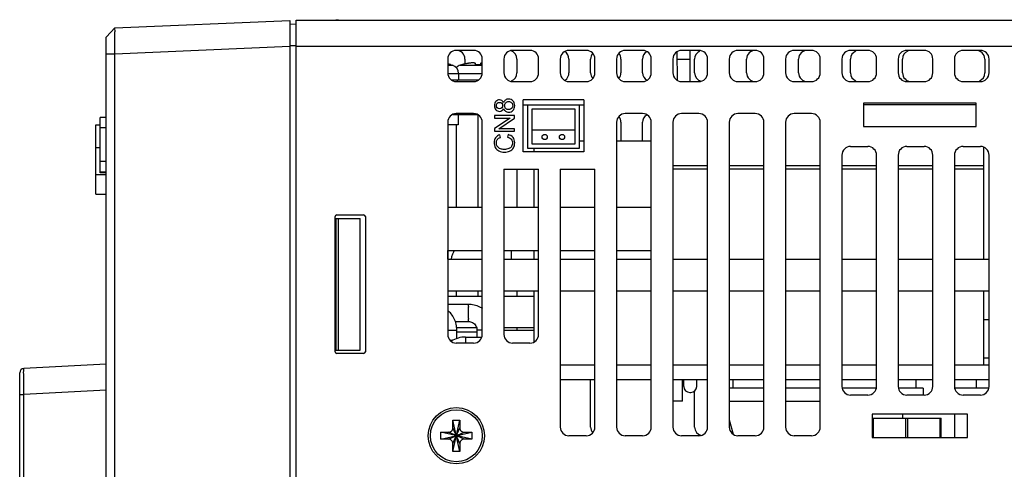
# Model space of a CAD drawing. Header units: millimetres. Extents: x -641 to 119, y -160 to 916.
# Tile 9 of 61: x -282 to -168, y 194 to 246. Entities that reach past the tile are written whole.
import ezdxf

# ---------------------------------------------------------------- set-up
doc = ezdxf.new("R2010")
doc.units = ezdxf.units.MM
doc.header["$LTSCALE"] = 32.67
doc.layers.get('0').update_dxf_attribs({"linetype": 'CONTINUOUS'})
doc.layers.add('02___PRT_ALL_AXES', color=7, linetype='CONTINUOUS')
doc.layers.add('03___PRT_ALL_CURVES', color=7, linetype='CONTINUOUS')

msp = doc.modelspace()

# ---------------------------------------------------------------- linework, layer by layer
at = {"color": 7, "linetype": 'Continuous'}
for p, q in [((-249.939, 245.508), (-66.439, 245.508)), ((-249.939, 188.008), (-249.939, 245.508)), ((-245.339, 245.549), (-245.039, 245.549)), ((-271.839, 243.547), (-270.84, 244.591)), ((-270.841, 244.591), (-271.81, 243.578)), ((-270.84, 244.591), (-250.639, 245.473)), ((-270.84, 244.591), (-270.84, 244.591)), ((-250.639, 245.473), (-250.639, 135.543)), ((-249.939, 245.012), (-250.639, 245.043)), ((-271.839, 182.154), (-271.839, 243.547)), ((-270.84, 241.594), (-250.639, 242.476)), ((-249.939, 242.511), (-250.639, 242.511)), ((-249.939, 242.508), (-156.593, 242.508)), ((-271.839, 241.594), (-270.84, 241.594)), ((-270.84, 183.131), (-270.84, 241.594)), ((-232.439, 241.008), (-232.439, 239.408)), ((-229.439, 242.008), (-231.439, 242.008)), ((-230.439, 241.008), (-230.439, 240.439)), ((-228.439, 239.408), (-228.439, 241.008)), ((-225.939, 241.008), (-225.939, 239.408)), ((-222.939, 242.008), (-224.939, 242.008)), ((-224.439, 241.008), (-224.439, 239.408)), ((-221.939, 239.408), (-221.939, 241.008)), ((-219.439, 241.008), (-219.439, 239.408)), ((-216.439, 242.008), (-218.439, 242.008)), ((-218.439, 241.008), (-218.439, 239.408)), ((-215.939, 239.408), (-215.939, 241.008)), ((-215.439, 239.408), (-215.439, 241.008)), ((-212.939, 241.008), (-212.939, 239.408)), ((-212.439, 241.008), (-212.439, 239.408)), ((-209.939, 242.008), (-211.939, 242.008)), ((-209.939, 239.408), (-209.939, 241.008)), ((-208.939, 239.408), (-208.939, 241.008)), ((-206.439, 241.008), (-206.439, 239.408)), ((-205.915, 238.547), (-205.933, 241.858)), ((-203.439, 242.008), (-205.439, 242.008)), ((-204.463, 238.408), (-204.444, 242.008)), ((-203.939, 239.408), (-203.939, 241.008)), ((-202.439, 239.408), (-202.439, 241.008)), ((-199.939, 241.008), (-199.939, 239.408)), ((-196.939, 242.008), (-198.939, 242.008)), ((-197.939, 239.408), (-197.939, 241.008)), ((-195.939, 239.408), (-195.939, 241.008)), ((-193.439, 241.008), (-193.439, 239.408)), ((-190.439, 242.008), (-192.439, 242.008)), ((-191.939, 239.408), (-191.939, 241.008)), ((-189.439, 239.408), (-189.439, 241.008)), ((-186.939, 241.008), (-186.939, 239.408)), ((-183.939, 242.008), (-185.939, 242.008)), ((-185.939, 239.408), (-185.939, 241.008)), ((-182.939, 239.408), (-182.939, 241.008)), ((-180.439, 241.008), (-180.439, 239.408)), ((-179.939, 239.408), (-179.939, 241.008)), ((-177.439, 242.008), (-179.439, 242.008)), ((-176.439, 239.408), (-176.439, 241.008)), ((-173.939, 241.008), (-173.939, 239.408)), ((-170.939, 242.008), (-172.939, 242.008)), ((-170.439, 241.008), (-170.439, 239.408)), ((-169.939, 239.408), (-169.939, 241.008)), ((-204.45, 240.934), (-205.928, 240.934)), ((-231.439, 238.408), (-229.439, 238.408)), ((-224.939, 238.408), (-222.939, 238.408)), ((-218.439, 238.408), (-216.439, 238.408)), ((-211.939, 238.408), (-209.939, 238.408)), ((-205.439, 238.408), (-203.439, 238.408)), ((-198.939, 238.408), (-196.939, 238.408)), ((-192.439, 238.408), (-190.439, 238.408)), ((-185.939, 238.408), (-183.939, 238.408)), ((-179.439, 238.408), (-177.439, 238.408)), ((-172.939, 238.408), (-170.939, 238.408)), ((-223.739, 230.308), (-223.739, 236.308)), ((-216.739, 236.308), (-223.739, 236.308)), ((-223.739, 235.708), (-223.239, 235.708)), ((-223.239, 235.708), (-223.239, 230.708)), ((-217.239, 230.708), (-217.239, 235.708)), ((-217.239, 235.708), (-216.739, 235.708)), ((-216.739, 236.308), (-216.739, 230.308)), ((-184.439, 235.908), (-184.439, 233.208)), ((-171.439, 235.908), (-184.439, 235.908)), ((-171.439, 235.708), (-184.439, 235.708)), ((-171.439, 233.208), (-171.439, 235.908)), ((-271.839, 234.258), (-272.539, 234.258)), ((-272.539, 227.858), (-272.539, 234.258)), ((-231.857, 234.608), (-229.02, 234.608)), ((-229.439, 234.708), (-231.439, 234.708)), ((-231.239, 234.608), (-231.239, 233.408)), ((-229.939, 234.608), (-229.939, 234.708)), ((-228.939, 234.554), (-228.939, 223.908)), ((-222.739, 235.208), (-222.739, 231.208)), ((-217.739, 235.208), (-222.739, 235.208)), ((-217.739, 231.208), (-217.739, 235.208)), ((-209.939, 234.708), (-211.939, 234.708)), ((-203.439, 234.708), (-205.439, 234.708)), ((-196.939, 234.708), (-198.939, 234.708)), ((-190.439, 234.708), (-192.439, 234.708)), ((-273.069, 233.408), (-272.539, 233.408)), ((-273.069, 225.408), (-273.069, 233.408)), ((-271.839, 233.061), (-272.539, 233.061)), ((-232.439, 233.708), (-232.439, 209.208)), ((-231.239, 233.408), (-232.439, 233.408)), ((-231.439, 233.408), (-231.439, 223.908)), ((-228.439, 209.208), (-228.439, 233.708)), ((-212.939, 233.708), (-212.939, 198.508)), ((-212.439, 233.708), (-212.439, 231.508)), ((-209.939, 231.508), (-209.939, 233.708)), ((-208.939, 198.508), (-208.939, 233.708)), ((-206.439, 233.708), (-206.439, 198.508)), ((-202.439, 198.508), (-202.439, 233.708)), ((-199.939, 233.708), (-199.939, 198.508)), ((-195.939, 198.508), (-195.939, 233.708)), ((-193.439, 233.708), (-193.439, 198.508)), ((-189.439, 198.508), (-189.439, 233.708)), ((-184.439, 233.208), (-171.439, 233.208)), ((-217.739, 232.808), (-222.739, 232.808)), ((-273.069, 230.78), (-272.539, 230.78)), ((-222.739, 231.208), (-217.739, 231.208)), ((-185.939, 230.908), (-183.939, 230.908)), ((-179.439, 230.908), (-177.439, 230.908)), ((-172.939, 230.908), (-170.939, 230.908)), ((-170.549, 217.908), (-170.549, 230.827)), ((-216.739, 230.308), (-223.739, 230.308)), ((-223.239, 230.708), (-217.239, 230.708)), ((-186.939, 229.908), (-186.939, 203.208)), ((-182.939, 203.208), (-182.939, 229.908)), ((-180.439, 229.908), (-180.439, 203.208)), ((-176.439, 203.208), (-176.439, 229.908)), ((-173.939, 229.908), (-173.939, 203.208)), ((-169.939, 203.208), (-169.939, 229.908)), ((-271.839, 229.16), (-272.539, 229.16)), ((-206.439, 228.708), (-202.439, 228.708)), ((-199.939, 228.708), (-195.939, 228.708)), ((-193.439, 228.708), (-189.439, 228.708)), ((-186.939, 228.708), (-182.939, 228.708)), ((-180.439, 228.708), (-176.439, 228.708)), ((-173.939, 228.708), (-170.549, 228.708)), ((-273.069, 227.656), (-271.839, 227.656)), ((-271.839, 227.958), (-272.539, 227.958)), ((-271.839, 227.858), (-272.539, 227.858)), ((-225.939, 228.308), (-221.939, 228.308)), ((-225.939, 228.308), (-225.939, 209.208)), ((-224.439, 228.308), (-224.439, 223.908)), ((-221.939, 209.208), (-221.939, 228.308)), ((-219.439, 228.308), (-215.439, 228.308)), ((-219.439, 228.308), (-219.439, 198.508)), ((-215.439, 198.508), (-215.439, 228.308)), ((-202.439, 228.308), (-206.439, 228.308)), ((-195.939, 228.308), (-199.939, 228.308)), ((-189.439, 228.308), (-193.439, 228.308)), ((-182.939, 228.308), (-186.939, 228.308)), ((-176.439, 228.308), (-180.439, 228.308)), ((-170.549, 228.308), (-173.939, 228.308)), ((-273.069, 225.408), (-271.839, 225.408)), ((-232.439, 223.908), (-228.439, 223.908)), ((-225.939, 223.908), (-221.939, 223.908)), ((-219.439, 223.908), (-215.439, 223.908)), ((-212.939, 223.908), (-208.939, 223.908)), ((-245.439, 207.208), (-245.439, 222.808)), ((-245.239, 223.008), (-242.139, 223.008)), ((-241.939, 222.808), (-241.939, 207.208)), ((-245.339, 222.608), (-242.539, 222.608)), ((-245.339, 222.608), (-245.339, 207.408)), ((-245.039, 207.408), (-245.039, 222.608)), ((-242.539, 207.408), (-242.539, 222.608)), ((-232.439, 218.908), (-228.439, 218.908)), ((-232.401, 217.908), (-232.401, 218.908)), ((-225.939, 218.908), (-221.939, 218.908)), ((-225.079, 217.908), (-225.079, 218.908)), ((-219.439, 218.908), (-215.439, 218.908)), ((-212.939, 218.908), (-208.939, 218.908)), ((-232.439, 217.908), (-228.439, 217.908)), ((-225.939, 217.908), (-221.939, 217.908)), ((-219.439, 217.908), (-215.439, 217.908)), ((-212.939, 217.908), (-208.939, 217.908)), ((-206.439, 217.908), (-202.439, 217.908)), ((-199.939, 217.908), (-195.939, 217.908)), ((-193.439, 217.908), (-189.439, 217.908)), ((-186.939, 217.908), (-182.939, 217.908)), ((-180.439, 217.908), (-176.439, 217.908)), ((-173.939, 217.908), (-169.939, 217.908)), ((-228.439, 214.208), (-232.439, 214.208)), ((-231.439, 214.208), (-231.439, 213.608)), ((-228.939, 214.208), (-228.939, 213.608)), ((-221.939, 214.208), (-225.939, 214.208)), ((-224.439, 214.208), (-224.439, 213.608)), ((-215.439, 214.208), (-219.439, 214.208)), ((-208.939, 214.208), (-212.939, 214.208)), ((-202.439, 214.208), (-206.439, 214.208)), ((-195.939, 214.208), (-199.939, 214.208)), ((-189.439, 214.208), (-193.439, 214.208)), ((-182.939, 214.208), (-186.939, 214.208)), ((-176.439, 214.208), (-180.439, 214.208)), ((-169.939, 214.208), (-173.939, 214.208)), ((-170.549, 205.708), (-170.549, 214.208)), ((-232.439, 213.608), (-228.439, 213.608)), ((-232.439, 212.708), (-230.057, 212.708)), ((-225.939, 213.608), (-222.439, 213.608)), ((-231.575, 210.708), (-230.057, 210.708)), ((-169.939, 210.908), (-170.549, 210.908)), ((-232.439, 209.708), (-231.384, 209.708)), ((-231.417, 210.008), (-229.108, 210.008)), ((-231.384, 208.716), (-231.384, 209.708)), ((-231.384, 209.508), (-229.057, 209.508)), ((-228.439, 209.708), (-229.057, 209.708)), ((-229.057, 209.708), (-229.057, 208.908)), ((-225.939, 210.008), (-222.439, 210.008)), ((-225.939, 209.708), (-222.439, 209.708)), ((-224.439, 210.008), (-224.439, 209.708)), ((-229.439, 208.208), (-231.439, 208.208)), ((-230.384, 208.908), (-228.498, 208.908)), ((-230.384, 208.908), (-230.384, 208.208)), ((-222.939, 208.208), (-224.939, 208.208)), ((-245.339, 207.408), (-242.539, 207.408)), ((-242.139, 207.008), (-245.239, 207.008)), ((-271.839, 205.784), (-281.365, 205.285)), ((-219.439, 205.708), (-215.439, 205.708)), ((-212.939, 205.708), (-208.939, 205.708)), ((-206.439, 205.708), (-202.439, 205.708)), ((-199.939, 205.708), (-195.939, 205.708)), ((-193.439, 205.708), (-189.439, 205.708)), ((-186.939, 205.708), (-182.939, 205.708)), ((-180.439, 205.708), (-176.439, 205.708)), ((-173.939, 205.708), (-169.939, 205.708)), ((-170.549, 206.508), (-169.939, 206.508)), ((-281.839, 161.55), (-281.839, 204.786)), ((-219.439, 204.008), (-215.439, 204.008)), ((-215.939, 198.508), (-215.939, 204.008)), ((-212.939, 204.008), (-208.939, 204.008)), ((-206.439, 204.008), (-202.439, 204.008)), ((-205.349, 201.508), (-205.349, 204.008)), ((-205.189, 203.208), (-205.189, 204.008)), ((-203.689, 203.208), (-203.689, 204.008)), ((-199.939, 204.008), (-195.939, 204.008)), ((-199.539, 204.008), (-199.539, 203.008)), ((-193.439, 204.008), (-189.439, 204.008)), ((-186.939, 204.008), (-182.939, 204.008)), ((-180.439, 204.008), (-176.439, 204.008)), ((-178.399, 204.008), (-178.399, 203.008)), ((-173.939, 204.008), (-169.939, 204.008)), ((-171.439, 204.008), (-171.439, 203.008)), ((-271.839, 202.788), (-281.365, 202.289)), ((-204.489, 202.508), (-204.389, 202.508)), ((-203.939, 198.508), (-203.939, 202.674)), ((-195.939, 203.008), (-199.939, 203.008)), ((-189.439, 203.008), (-193.439, 203.008)), ((-182.978, 203.008), (-186.899, 203.008)), ((-177.539, 203.008), (-180.399, 203.008)), ((-177.539, 203.008), (-177.539, 202.208)), ((-169.978, 203.008), (-173.899, 203.008)), ((-281.839, 202.289), (-281.365, 202.289)), ((-281.365, 161.55), (-281.365, 202.289)), ((-199.939, 201.508), (-195.939, 201.508)), ((-193.439, 201.508), (-189.439, 201.508)), ((-183.939, 202.208), (-185.939, 202.208)), ((-177.439, 202.208), (-179.439, 202.208)), ((-170.939, 202.208), (-172.939, 202.208)), ((-231.839, 199.308), (-231.039, 199.308)), ((-231.039, 195.708), (-231.839, 199.308)), ((-231.839, 198.408), (-231.839, 199.308)), ((-231.839, 195.708), (-231.039, 199.308)), ((-231.039, 199.308), (-231.039, 198.408)), ((-199.939, 199.348), (-199.478, 197.689)), ((-183.439, 200.008), (-183.439, 197.308)), ((-172.439, 200.008), (-183.439, 200.008)), ((-183.389, 197.308), (-183.389, 199.558)), ((-183.389, 199.558), (-175.489, 199.558)), ((-183.281, 197.308), (-183.281, 199.558)), ((-179.939, 200.008), (-179.939, 199.558)), ((-179.547, 197.308), (-179.547, 199.558)), ((-179.331, 197.308), (-179.331, 199.558)), ((-175.597, 197.308), (-175.597, 199.558)), ((-175.489, 197.308), (-175.489, 199.558)), ((-173.939, 200.008), (-173.939, 197.308)), ((-172.439, 197.308), (-172.439, 200.008)), ((-229.639, 197.108), (-233.239, 197.908)), ((-233.239, 197.908), (-232.339, 197.908)), ((-233.239, 197.108), (-229.639, 197.908)), ((-233.239, 197.108), (-233.239, 197.908)), ((-230.539, 197.108), (-232.339, 197.908)), ((-232.339, 197.108), (-230.539, 197.908)), ((-231.039, 196.608), (-231.839, 198.408)), ((-231.839, 196.608), (-231.039, 198.408)), ((-230.539, 197.908), (-229.639, 197.908)), ((-229.639, 197.908), (-229.639, 197.108)), ((-232.339, 197.108), (-233.239, 197.108)), ((-229.639, 197.108), (-230.539, 197.108)), ((-216.439, 197.508), (-218.439, 197.508)), ((-209.939, 197.508), (-211.939, 197.508)), ((-203.439, 197.508), (-205.439, 197.508)), ((-196.939, 197.508), (-198.939, 197.508)), ((-190.439, 197.508), (-192.439, 197.508)), ((-183.439, 197.308), (-172.439, 197.308)), ((-231.839, 195.708), (-231.839, 196.608)), ((-231.039, 195.708), (-231.839, 195.708)), ((-231.039, 196.608), (-231.039, 195.708))]:
    msp.add_line(p, q, dxfattribs=at)
at = {"color": 4, "linetype": 'Continuous'}
msp.add_line((-223.239, 235.708), (-217.239, 235.708), dxfattribs=at)
at = {"color": 7, "linetype": 'Continuous'}
for centre in [(-221.239, 232.008), (-219.239, 232.008)]:
    msp.add_circle(centre, 0.3, dxfattribs=at)
for centre, radius, start, end in [((-231.439, 241.008), 1, 0, 180), ((-229.439, 241.008), 1, 0, 90), ((-224.939, 241.008), 1, 90, 180), ((-225.439, 241.008), 1, 0, 75.12916), ((-222.939, 241.008), 1, 0, 90), ((-218.439, 241.008), 1, 90, 180), ((-219.439, 241.008), 1, 0, 59.3951), ((-216.439, 241.008), 1, 0, 90), ((-214.939, 241.008), 1, 139.39513, 180), ((-211.939, 241.008), 1, 90, 180), ((-213.439, 241.008), 1, 0, 40.60487), ((-209.939, 241.008), 1, 0, 90), ((-208.939, 241.008), 1, 123.76934, 180), ((-205.439, 241.008), 1, 90, 180), ((-202.939, 241.008), 1, 112.53217, 180), ((-203.439, 241.008), 1, 0, 90), ((-198.939, 241.008), 1, 90, 180), ((-196.939, 241.008), 1, 0, 180), ((-192.439, 241.008), 1, 90, 180), ((-190.939, 241.008), 1, 90, 180), ((-190.439, 241.008), 1, 0, 90), ((-185.939, 241.008), 1, 90, 180), ((-184.939, 241.008), 1, 112.53217, 180), ((-183.939, 241.008), 1, 0, 90), ((-179.439, 241.008), 1, 90, 180), ((-178.939, 241.008), 1, 112.53217, 180), ((-177.439, 241.008), 1, 0, 90), ((-172.939, 241.008), 1, 90, 180), ((-171.439, 241.008), 1, 0, 90), ((-170.939, 241.008), 1, 0, 90), ((-231.439, 239.408), 1, 180, 270), ((-229.439, 239.408), 1, 270, 0), ((-224.939, 239.408), 1, 180, 270), ((-225.439, 239.408), 1, 292.53217, 0), ((-222.939, 239.408), 1, 270, 0), ((-218.439, 239.408), 1, 180, 270), ((-219.439, 239.408), 1, 303.76934, 0), ((-216.439, 239.408), 1, 270, 0), ((-214.939, 239.408), 1, 180, 220.60487), ((-211.939, 239.408), 1, 180, 270), ((-213.439, 239.408), 1, 319.39513, 0), ((-208.939, 239.408), 1, 180, 239.3951), ((-209.939, 239.408), 1, 270, 0), ((-205.439, 239.408), 1, 180, 270), ((-202.939, 239.408), 1, 180, 255.12916), ((-203.439, 239.408), 1, 270, 0), ((-198.939, 239.408), 1, 180, 270), ((-196.939, 239.408), 1, 180, 0), ((-192.439, 239.408), 1, 180, 270), ((-190.939, 239.408), 1, 180, 270), ((-190.439, 239.408), 1, 270, 0), ((-185.939, 239.408), 1, 180, 270), ((-184.939, 239.408), 1, 180, 247.46783), ((-183.939, 239.408), 1, 270, 0), ((-179.439, 239.408), 1, 180, 270), ((-178.939, 239.408), 1, 180, 270), ((-177.439, 239.408), 1, 270, 0), ((-172.939, 239.408), 1, 180, 270), ((-171.439, 239.408), 1, 292.53217, 0), ((-170.939, 239.408), 1, 270, 0), ((-231.439, 233.708), 1, 90, 180), ((-229.439, 233.708), 1, 0, 90), ((-211.939, 233.708), 1, 90, 180), ((-213.439, 233.708), 1, 0, 40.60487), ((-209.939, 233.708), 1, 0, 90), ((-208.939, 233.708), 1, 123.76934, 180), ((-205.439, 233.708), 1, 90, 180), ((-203.439, 233.708), 1, 0, 90), ((-198.939, 233.708), 1, 90, 180), ((-196.939, 233.708), 1, 0, 90), ((-192.439, 233.708), 1, 90, 180), ((-190.439, 233.708), 1, 0, 90), ((-185.939, 229.908), 1, 90, 180), ((-183.939, 229.908), 1, 0, 90), ((-179.439, 229.908), 1, 90, 180), ((-177.439, 229.908), 1, 0, 90), ((-172.939, 229.908), 1, 90, 180), ((-170.939, 229.908), 1, 0, 90), ((-245.239, 222.808), 0.2, 90, 180), ((-242.139, 222.808), 0.2, 0, 90), ((-231.439, 209.208), 1, 180, 270), ((-229.439, 209.208), 1, 270, 0), ((-224.939, 209.208), 1, 180, 270), ((-222.939, 209.208), 1, 270, 0), ((-230.384, 205.908), 3, 90, 122.99707), ((-245.239, 207.208), 0.2, 180, 270), ((-242.139, 207.208), 0.2, 270, 0), ((-281.339, 204.786), 0.5, 92.9996, 179.99238), ((-204.489, 203.208), 0.7, 180, 270), ((-204.389, 203.208), 0.7, 270, 0), ((-185.939, 203.208), 1, 180, 270), ((-183.939, 203.208), 1, 270, 0), ((-179.439, 203.208), 1, 180, 270), ((-177.439, 203.208), 1, 270, 0), ((-172.939, 203.208), 1, 180, 270), ((-170.939, 203.208), 1, 270, 0), ((-218.439, 198.508), 1, 180, 270), ((-216.439, 198.508), 1, 270, 0), ((-214.939, 198.508), 1, 180, 220.60373), ((-211.939, 198.508), 1, 180, 270), ((-209.939, 198.508), 1, 270, 0), ((-205.439, 198.508), 1, 180, 270), ((-202.939, 198.508), 1, 180, 255.12702), ((-203.439, 198.508), 1, 270, 0), ((-198.939, 198.508), 1, 180, 270), ((-196.939, 198.508), 1, 270, 0), ((-192.439, 198.508), 1, 180, 270), ((-190.439, 198.508), 1, 270, 0)]:
    msp.add_arc(centre, radius, start, end, dxfattribs=at)
for points, start_tangent, end_tangent in [([(-270.84, 241.594), (-270.851, 242.519), (-270.858, 243.354), (-270.858, 244.018), (-270.851, 244.444), (-270.84, 244.591)], (-0.0144733, 0.9998953), (0.9983894, 0.0567332)), ([(-232.252, 240.396), (-232.256, 240.397), (-232.332, 240.415), (-232.409, 240.433), (-232.439, 240.439)], (-0.9706669, 0.2404284), (-0.9768759, 0.2138069)), ([(-232.248, 240.395), (-232.252, 240.396)], (-0.970533, 0.2409684), (-0.9706669, 0.2404284)), ([(-232.03, 240.337), (-232.106, 240.358), (-232.181, 240.378), (-232.248, 240.395)], (-0.9622965, 0.2720025), (-0.970533, 0.2409684)), ([(-232.029, 240.34), (-232.03, 240.337)], (-0.4765023, -0.8791732), (-0.4767938, -0.8790152)), ([(-232.028, 240.342), (-232.029, 240.34)], (-0.4762689, -0.8792997), (-0.4765023, -0.8791732)), ([(-230.847, 240.337), (-230.849, 240.34), (-230.85, 240.342)], (-0.4767938, 0.8790152), (-0.4762689, 0.8792997)), ([(-230.629, 240.395), (-230.847, 240.337)], (-0.9705328, -0.240969), (-0.9622965, -0.2720025)), ([(-230.625, 240.396), (-230.629, 240.395)], (-0.9706668, -0.2404289), (-0.9705328, -0.240969)), ([(-230.426, 240.442), (-230.625, 240.396)], (-0.9772632, -0.2120298), (-0.9706668, -0.2404289)), ([(-230.412, 240.445), (-230.418, 240.444), (-230.426, 240.442)], (-0.9777129, -0.2099462), (-0.9772632, -0.2120298)), ([(-230.222, 240.483), (-230.412, 240.445)], (-0.9831212, -0.1829553), (-0.9777129, -0.2099462)), ([(-230.134, 240.499), (-230.222, 240.483)], (-0.9860908, -0.1662077), (-0.9831212, -0.1829553)), ([(-229.229, 240.483), (-229.243, 240.508), (-229.274, 240.526), (-229.314, 240.539), (-229.361, 240.547), (-229.415, 240.553), (-229.476, 240.557), (-229.545, 240.558), (-229.621, 240.556), (-229.702, 240.551), (-229.786, 240.545), (-229.869, 240.536), (-229.954, 240.526), (-230.042, 240.513), (-230.132, 240.499), (-230.134, 240.499)], (-0.0768638, 0.9970416), (-0.9860908, -0.1662077)), ([(-229.226, 240.439), (-229.227, 240.45), (-229.228, 240.467), (-229.229, 240.483)], (-0.0770397, 0.997028), (-0.0768638, 0.9970416)), ([(-229.218, 240.337), (-229.22, 240.358), (-229.221, 240.378), (-229.223, 240.397), (-229.224, 240.415), (-229.225, 240.433), (-229.226, 240.439)], (-0.0791294, 0.9968644), (-0.0770397, 0.997028)), ([(-228.659, 240.337), (-228.846, 240.342), (-229.032, 240.342), (-229.218, 240.337)], (-0.9993538, 0.0359451), (-0.9993538, -0.0359451)), ([(-228.651, 240.439), (-228.655, 240.395), (-228.659, 240.337)], (-0.0770383, -0.9970281), (-0.0791294, -0.9968644)), ([(-228.648, 240.483), (-228.651, 240.444), (-228.651, 240.439)], (-0.0768638, -0.9970416), (-0.0770383, -0.9970281)), ([(-228.439, 240.555), (-228.461, 240.554), (-228.516, 240.548), (-228.564, 240.539), (-228.604, 240.526), (-228.635, 240.508), (-228.648, 240.483)], (-0.9982321, -0.0594363), (-0.0768638, -0.9970416)), ([(-232.001, 217.909), (-231.973, 218.103), (-231.856, 218.501), (-231.671, 218.843), (-231.617, 218.914)], (0.1004783, 0.9949392), (0.6256319, 0.7801184)), ([(-230.057, 212.708), (-230.057, 212.659), (-230.056, 212.517), (-230.055, 212.296), (-230.055, 212.017), (-230.055, 211.708)], (1, 0), (0, -1)), ([(-230.057, 212.708), (-229.39, 212.633), (-228.756, 212.411), (-228.429, 212.227)], (1, 0), (0.8398171, -0.5428694)), ([(-231.384, 209.708), (-231.459, 210.376), (-231.681, 211.01), (-232.038, 211.578), (-232.432, 211.987)], (0, 1), (-0.7594985, 0.650509)), ([(-230.055, 211.708), (-230.055, 211.399), (-230.055, 211.12), (-230.056, 210.899), (-230.057, 210.757), (-230.057, 210.708)], (0, -1), (-1, 0)), ([(-230.057, 210.708), (-229.798, 210.674), (-229.557, 210.574), (-229.35, 210.415), (-229.191, 210.208), (-229.091, 209.967), (-229.057, 209.708)], (1, 0), (0, -1)), ([(-281.365, 202.289), (-281.37, 202.956), (-281.374, 203.589), (-281.375, 204.157), (-281.375, 204.631), (-281.374, 204.988), (-281.37, 205.21), (-281.365, 205.285)], (-0.0086897, 0.9999622), (0.9987321, 0.0503406)), ([(-232.339, 197.908), (-232.147, 197.946), (-231.985, 198.054), (-231.877, 198.217), (-231.839, 198.408)], (1, 0), (0.0000001, 1)), ([(-231.039, 198.408), (-231.001, 198.217), (-230.892, 198.054), (-230.73, 197.946), (-230.539, 197.908)], (0, -1), (1, -0.0000001)), ([(-231.839, 196.608), (-231.877, 196.799), (-231.985, 196.962), (-232.147, 197.07), (-232.339, 197.108)], (0, 1), (-1, 0.0000001)), ([(-230.539, 197.108), (-230.73, 197.07), (-230.892, 196.962), (-231.001, 196.799), (-231.039, 196.608)], (-1, 0), (-0.0000001, -1))]:
    msp.add_spline(points, degree=3, dxfattribs=dict(at, start_tangent=start_tangent, end_tangent=end_tangent))
at = {"layer": '02___PRT_ALL_AXES', "color": 7, "linetype": 'Continuous'}
for p, q in [((-232.439, 240.304), (-231.897, 240.304)), ((-232.028, 240.342), (-231.897, 240.304)), ((-230.85, 240.342), (-230.98, 240.304)), ((-230.98, 240.304), (-228.439, 240.304)), ((-232.427, 239.347), (-228.451, 239.347)), ((-231.189, 239.347), (-231.189, 238.608)), ((-232.007, 238.608), (-228.871, 238.608)), ((-231.289, 238.408), (-231.289, 238.608)), ((-216.739, 231.508), (-217.239, 231.508)), ((-208.939, 231.508), (-212.939, 231.508)), ((-222.439, 230.308), (-222.439, 230.708)), ((-222.439, 223.908), (-222.439, 228.308)), ((-222.439, 217.908), (-222.439, 218.908)), ((-222.439, 208.363), (-222.439, 214.208)), ((-231.88, 208.508), (-232.151, 208.508)), ((-205.349, 201.508), (-206.439, 201.508))]:
    msp.add_line(p, q, dxfattribs=at)
for radius in [3.25, 3]:
    msp.add_circle((-231.439, 197.508), radius, dxfattribs=at)
for centre, start, end in [((-232.189, 239.347), 0, 73.04224), ((-230.689, 239.347), 106.95776, 138.62871)]:
    msp.add_arc(centre, 1, start, end, dxfattribs=at)
at = {"layer": '03___PRT_ALL_CURVES', "linetype": 'Continuous'}
for p, q in [((-224.739, 234.476), (-227.039, 234.476)), ((-227.039, 234.476), (-227.039, 234.184)), ((-227.039, 234.184), (-225.233, 234.184)), ((-225.233, 234.184), (-227.039, 232.976)), ((-226.546, 232.956), (-224.739, 234.164)), ((-224.739, 234.164), (-224.739, 234.476)), ((-227.039, 232.976), (-227.039, 232.664)), ((-227.039, 232.664), (-224.739, 232.664)), ((-224.739, 232.956), (-226.546, 232.956)), ((-226.337, 231.953), (-226.408, 232.253)), ((-225.468, 232.292), (-225.545, 231.988)), ((-224.739, 232.664), (-224.739, 232.956))]:
    msp.add_line(p, q, dxfattribs=at)
for points in [[(-226.872, 236.108, 122.5), (-226.989, 235.986, 122.5), (-227.048, 235.824, 122.5), (-227.048, 235.623, 122.5)], [(-227.048, 235.623, 122.5), (-227.048, 235.422, 122.5), (-226.99, 235.262, 122.5), (-226.877, 235.143, 122.5)], [(-226.447, 236.291, 122.5), (-226.614, 236.291, 122.5), (-226.756, 236.23, 122.5), (-226.872, 236.108, 122.5)], [(-226.816, 235.626, 122.5), (-226.816, 235.733, 122.5), (-226.78, 235.821, 122.5), (-226.709, 235.893, 122.5)], [(-226.713, 235.358, 122.5), (-226.781, 235.429, 122.5), (-226.816, 235.518, 122.5), (-226.816, 235.626, 122.5)], [(-226.464, 235.251, 122.5), (-226.56, 235.251, 122.5), (-226.643, 235.286, 122.5), (-226.713, 235.358, 122.5)], [(-226.709, 235.893, 122.5), (-226.639, 235.965, 122.5), (-226.552, 236.001, 122.5), (-226.449, 236.001, 122.5)], [(-226.197, 235.356, 122.5), (-226.267, 235.286, 122.5), (-226.355, 235.251, 122.5), (-226.464, 235.251, 122.5)], [(-226.449, 236.001, 122.5), (-226.348, 236.001, 122.5), (-226.265, 235.965, 122.5), (-226.196, 235.896, 122.5)], [(-226.168, 236.207, 122.5), (-226.246, 236.263, 122.5), (-226.341, 236.291, 122.5), (-226.447, 236.291, 122.5)], [(-226.094, 235.629, 122.5), (-226.094, 235.516, 122.5), (-226.129, 235.425, 122.5), (-226.197, 235.356, 122.5)], [(-226.196, 235.896, 122.5), (-226.127, 235.827, 122.5), (-226.094, 235.738, 122.5), (-226.094, 235.629, 122.5)], [(-226.169, 235.047, 122.5), (-226.09, 235.104, 122.5), (-226.028, 235.19, 122.5), (-225.986, 235.308, 122.5)], [(-225.986, 235.953, 122.5), (-226.028, 236.066, 122.5), (-226.09, 236.15, 122.5), (-226.168, 236.207, 122.5)], [(-225.763, 236.274, 122.5), (-225.865, 236.2, 122.5), (-225.939, 236.094, 122.5), (-225.986, 235.953, 122.5)], [(-225.986, 235.308, 122.5), (-225.948, 235.167, 122.5), (-225.879, 235.058, 122.5), (-225.779, 234.983, 122.5)], [(-225.864, 235.622, 122.5), (-225.864, 235.756, 122.5), (-225.818, 235.869, 122.5), (-225.73, 235.96, 122.5)], [(-225.732, 235.29, 122.5), (-225.82, 235.378, 122.5), (-225.864, 235.488, 122.5), (-225.864, 235.622, 122.5)], [(-225.396, 236.386, 122.5), (-225.537, 236.386, 122.5), (-225.66, 236.348, 122.5), (-225.763, 236.274, 122.5)], [(-225.402, 235.16, 122.5), (-225.534, 235.16, 122.5), (-225.644, 235.203, 122.5), (-225.732, 235.29, 122.5)], [(-225.73, 235.96, 122.5), (-225.641, 236.051, 122.5), (-225.528, 236.097, 122.5), (-225.393, 236.097, 122.5)], [(-224.9, 236.177, 122.5), (-225.034, 236.315, 122.5), (-225.198, 236.386, 122.5), (-225.396, 236.386, 122.5)], [(-225.393, 236.097, 122.5), (-225.258, 236.097, 122.5), (-225.148, 236.053, 122.5), (-225.062, 235.966, 122.5)], [(-224.993, 235.388, 122.5), (-225.034, 235.312, 122.5), (-225.093, 235.254, 122.5), (-225.169, 235.217, 122.5)], [(-225.062, 235.966, 122.5), (-224.974, 235.877, 122.5), (-224.932, 235.766, 122.5), (-224.932, 235.631, 122.5)], [(-224.932, 235.631, 122.5), (-224.932, 235.543, 122.5), (-224.952, 235.463, 122.5), (-224.993, 235.388, 122.5)], [(-224.699, 235.628, 122.5), (-224.699, 235.854, 122.5), (-224.765, 236.037, 122.5), (-224.9, 236.177, 122.5)], [(-224.9, 235.078, 122.5), (-224.765, 235.217, 122.5), (-224.699, 235.4, 122.5), (-224.699, 235.628, 122.5)], [(-226.877, 235.143, 122.5), (-226.763, 235.022, 122.5), (-226.621, 234.963, 122.5), (-226.455, 234.963, 122.5)], [(-226.455, 234.963, 122.5), (-226.344, 234.963, 122.5), (-226.248, 234.991, 122.5), (-226.169, 235.047, 122.5)], [(-225.779, 234.983, 122.5), (-225.678, 234.908, 122.5), (-225.553, 234.87, 122.5), (-225.404, 234.87, 122.5)], [(-225.404, 234.87, 122.5), (-225.203, 234.87, 122.5), (-225.035, 234.939, 122.5), (-224.9, 235.078, 122.5)], [(-225.169, 235.217, 122.5), (-225.244, 235.179, 122.5), (-225.321, 235.16, 122.5), (-225.402, 235.16, 122.5)], [(-226.902, 231.925, 122.5), (-227.018, 231.768, 122.5), (-227.078, 231.574, 122.5), (-227.078, 231.345, 122.5)], [(-226.408, 232.253, 122.5), (-226.62, 232.19, 122.5), (-226.785, 232.082, 122.5), (-226.902, 231.925, 122.5)], [(-226.702, 231.721, 122.5), (-226.626, 231.822, 122.5), (-226.504, 231.9, 122.5), (-226.337, 231.953, 122.5)], [(-225.545, 231.988, 122.5), (-225.351, 231.946, 122.5), (-225.205, 231.866, 122.5), (-225.107, 231.748, 122.5)], [(-224.896, 231.947, 122.5), (-225.027, 232.113, 122.5), (-225.217, 232.228, 122.5), (-225.468, 232.292, 122.5)], [(-224.699, 231.34, 122.5), (-224.699, 231.578, 122.5), (-224.764, 231.781, 122.5), (-224.896, 231.947, 122.5)], [(-227.078, 231.345, 122.5), (-227.078, 231.141, 122.5), (-227.031, 230.956, 122.5), (-226.938, 230.786, 122.5)], [(-226.938, 230.786, 122.5), (-226.846, 230.617, 122.5), (-226.711, 230.487, 122.5), (-226.532, 230.396, 122.5)], [(-226.817, 231.338, 122.5), (-226.817, 231.492, 122.5), (-226.778, 231.619, 122.5), (-226.702, 231.721, 122.5)], [(-226.69, 230.894, 122.5), (-226.775, 231.014, 122.5), (-226.817, 231.161, 122.5), (-226.817, 231.338, 122.5)], [(-226.349, 230.644, 122.5), (-226.491, 230.692, 122.5), (-226.606, 230.775, 122.5), (-226.69, 230.894, 122.5)], [(-225.068, 230.924, 122.5), (-225.14, 230.803, 122.5), (-225.249, 230.714, 122.5), (-225.395, 230.658, 122.5)], [(-225.289, 230.38, 122.5), (-225.098, 230.461, 122.5), (-224.951, 230.579, 122.5), (-224.85, 230.734, 122.5)], [(-225.107, 231.748, 122.5), (-225.009, 231.629, 122.5), (-224.96, 231.484, 122.5), (-224.96, 231.315, 122.5)], [(-224.96, 231.315, 122.5), (-224.96, 231.174, 122.5), (-224.996, 231.043, 122.5), (-225.068, 230.924, 122.5)], [(-224.85, 230.734, 122.5), (-224.75, 230.89, 122.5), (-224.699, 231.092, 122.5), (-224.699, 231.34, 122.5)], [(-226.532, 230.396, 122.5), (-226.353, 230.305, 122.5), (-226.144, 230.259, 122.5), (-225.906, 230.259, 122.5)], [(-225.908, 230.573, 122.5), (-226.058, 230.573, 122.5), (-226.206, 230.596, 122.5), (-226.349, 230.644, 122.5)], [(-225.395, 230.658, 122.5), (-225.54, 230.601, 122.5), (-225.711, 230.573, 122.5), (-225.908, 230.573, 122.5)], [(-225.906, 230.259, 122.5), (-225.686, 230.259, 122.5), (-225.481, 230.298, 122.5), (-225.289, 230.38, 122.5)]]:
    msp.add_open_spline(points, degree=3, dxfattribs=at)

doc.saveas('drawing.dxf')
